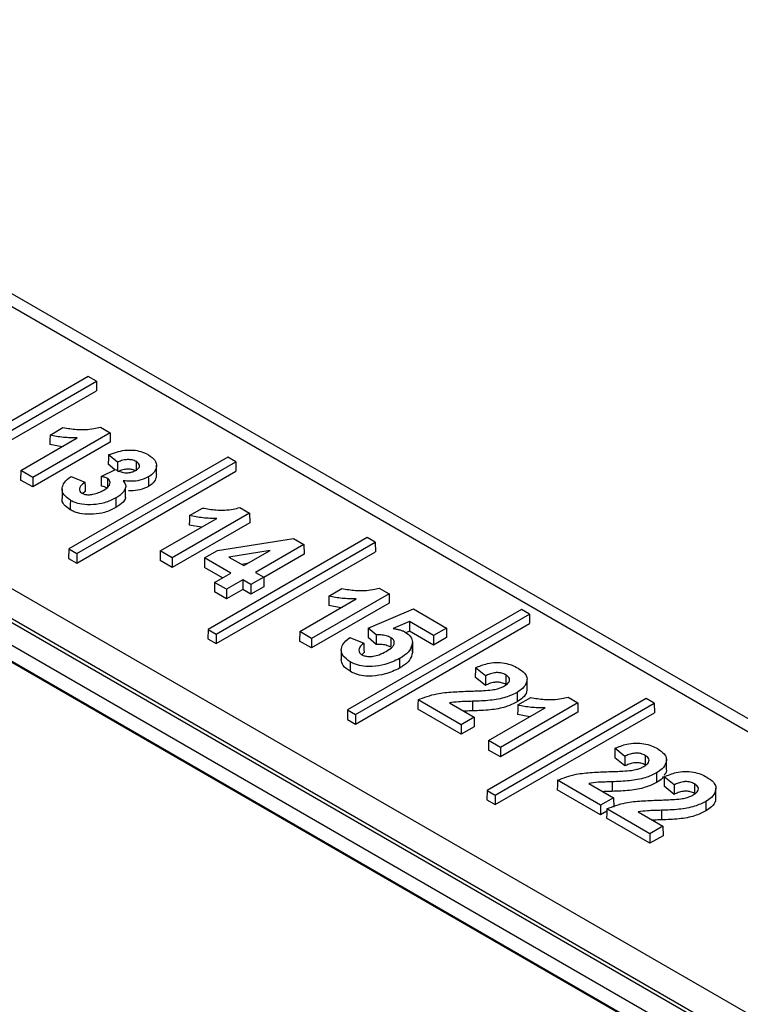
# Paper-space layout 'Sheet1' of a CAD drawing. Header units: millimetres. Extents: x -7 to 413, y -20 to 277.
# Tile 101 of 108: x 337.72 to 341.43, y 251.43 to 256.5. Entities that reach past the tile are written whole.
import ezdxf

# ---------------------------------------------------------------- set-up
doc = ezdxf.new("R2010")
doc.units = ezdxf.units.MM

psp = doc.layouts.new('Sheet1')

# ---------------------------------------------------------------- linework, layer by layer
at = {"color": 7, "linetype": 'Continuous', "lineweight": 25}
for p, q in [((341.9503, 252.6212), (334.5939, 256.8679)), ((341.8503, 252.6113), (334.4939, 256.858)), ((344.9966, 249.3428), (332.8626, 256.3476)), ((344.6762, 249.3519), (332.7719, 256.2241)), ((344.7062, 249.3549), (332.8018, 256.2271)), ((344.4753, 249.3519), (332.7719, 256.1081)), ((344.4033, 249.3104), (332.7719, 256.025)), ((344.2861, 249.3732), (332.8309, 255.9861)), ((338.0729, 254.6609), (337.2534, 254.1878)), ((337.295, 254.1638), (338.1145, 254.6368)), ((338.1145, 254.6368), (338.0729, 254.6609)), ((338.1145, 254.6368), (338.1153, 254.5879)), ((337.295, 254.1143), (338.1153, 254.5879)), ((337.8758, 254.3595), (337.9425, 254.398)), ((338.1349, 254.4006), (338.1855, 254.3714)), ((337.7251, 254.1767), (338.0163, 254.3448)), ((338.1855, 254.3714), (337.7867, 254.1412)), ((338.1855, 254.3714), (338.1862, 254.3224)), ((338.1862, 254.3224), (337.7867, 254.0918)), ((337.9376, 254.2993), (337.8749, 254.3104)), ((338.7913, 254.2462), (337.9718, 253.7731)), ((338.2226, 254.2191), (338.1766, 254.2575)), ((338.833, 254.2221), (338.7913, 254.2462)), ((338.0135, 253.749), (338.833, 254.2221)), ((338.1399, 254.1465), (338.2137, 254.1814)), ((338.2104, 254.1798), (338.1758, 254.2086)), ((338.4245, 254.1557), (338.424, 254.2047)), ((338.833, 254.2221), (338.8337, 254.1731)), ((337.7251, 254.1767), (337.7244, 254.1277)), ((337.7867, 254.0918), (337.7244, 254.1277)), ((337.7867, 254.1412), (337.7251, 254.1767)), ((337.7867, 254.1412), (337.7867, 254.0918)), ((337.9839, 254.1463), (338.0557, 254.1167)), ((338.0135, 253.6996), (338.8337, 254.1731)), ((337.9386, 254.0815), (337.938, 254.0325)), ((338.2648, 254.0378), (338.2642, 254.0868)), ((338.0565, 254.0678), (338.0454, 254.0578)), ((338.5942, 253.9448), (338.6609, 253.9833)), ((338.8534, 253.9858), (338.9039, 253.9567)), ((338.4436, 253.762), (338.7347, 253.93)), ((338.9039, 253.9567), (338.5051, 253.7265)), ((338.9039, 253.9567), (338.9046, 253.9077)), ((338.9046, 253.9077), (338.5051, 253.677)), ((338.656, 253.8846), (338.5933, 253.8957)), ((339.5097, 253.8314), (338.6902, 253.3583)), ((338.7386, 253.7646), (339.1305, 253.8259)), ((339.1305, 253.8259), (339.1841, 253.7949)), ((339.5514, 253.8074), (339.5097, 253.8314)), ((337.9718, 253.7731), (337.971, 253.7241)), ((337.9718, 253.7731), (338.0135, 253.749)), ((338.7319, 253.3343), (339.5514, 253.8074)), ((339.1841, 253.7949), (338.935, 253.6511)), ((339.1841, 253.7949), (339.1848, 253.7459)), ((339.5514, 253.8074), (339.5521, 253.7584)), ((337.971, 253.7241), (338.0135, 253.6996)), ((338.0135, 253.749), (338.0135, 253.6996)), ((338.4436, 253.762), (338.4428, 253.713)), ((338.5051, 253.7265), (338.4436, 253.762)), ((338.5051, 253.7265), (338.5051, 253.677)), ((338.6719, 253.726), (338.6711, 253.677)), ((338.6719, 253.726), (338.7386, 253.7646)), ((338.8068, 253.6482), (338.6719, 253.726)), ((338.7319, 253.2849), (339.5521, 253.7584)), ((339.0095, 253.7652), (338.7968, 253.7309)), ((338.7968, 253.7309), (338.8735, 253.6867)), ((338.8735, 253.6867), (339.0095, 253.7652)), ((339.1848, 253.7459), (338.9766, 253.6257)), ((338.5051, 253.677), (338.4428, 253.713)), ((338.764, 253.6234), (338.6711, 253.677)), ((338.891, 253.6968), (338.8636, 253.6924)), ((338.7238, 253.6002), (338.8068, 253.6482)), ((338.9765, 253.6272), (338.9098, 253.5887)), ((338.935, 253.6511), (338.9765, 253.6272)), ((338.9765, 253.6272), (338.9773, 253.5782)), ((338.7238, 253.6002), (338.723, 253.5512)), ((338.7853, 253.5647), (338.7238, 253.6002)), ((338.8683, 253.6126), (338.7853, 253.5647)), ((338.9098, 253.5887), (338.8683, 253.6126)), ((338.8683, 253.6126), (338.8683, 253.5632)), ((338.9098, 253.5887), (338.9098, 253.5392)), ((338.9773, 253.5782), (338.9098, 253.5392)), ((339.3126, 253.5301), (339.3793, 253.5686)), ((339.5718, 253.5711), (339.6223, 253.5419)), ((338.7853, 253.5153), (338.723, 253.5512)), ((338.7853, 253.5647), (338.7853, 253.5153)), ((338.8683, 253.5632), (338.7853, 253.5153)), ((338.9098, 253.5392), (338.8683, 253.5632)), ((339.6223, 253.5419), (339.2235, 253.3117)), ((339.6223, 253.5419), (339.6231, 253.493)), ((339.162, 253.3472), (339.4531, 253.5153)), ((339.6231, 253.493), (339.2235, 253.2623)), ((339.3744, 253.4699), (339.3117, 253.481)), ((340.3042, 253.4606), (339.4086, 252.9436)), ((339.4503, 252.9195), (340.3459, 253.4366)), ((339.5148, 253.3651), (339.7475, 253.4637)), ((339.7475, 253.4637), (339.9181, 253.3652)), ((340.3459, 253.4366), (340.3042, 253.4606)), ((340.3459, 253.4366), (340.3466, 253.3876)), ((339.4503, 252.8701), (340.3466, 253.3876)), ((339.7274, 253.3982), (339.6429, 253.3625)), ((339.8514, 253.3267), (339.7274, 253.3982)), ((339.7274, 253.3982), (339.7274, 253.3488)), ((338.6902, 253.3583), (338.6895, 253.3094)), ((338.6902, 253.3583), (338.7319, 253.3343)), ((338.7319, 253.3343), (338.7319, 253.2849)), ((339.162, 253.3472), (339.1612, 253.2982)), ((339.2235, 253.3117), (339.162, 253.3472)), ((339.4208, 253.3169), (339.4926, 253.2873)), ((339.5148, 253.3651), (339.5141, 253.3162)), ((339.5554, 253.2804), (339.5141, 253.3162)), ((339.5557, 253.3297), (339.5148, 253.3651)), ((339.5557, 253.3297), (339.5554, 253.2804)), ((339.7274, 253.3488), (339.7088, 253.341)), ((339.8514, 253.2773), (339.7274, 253.3488)), ((339.9181, 253.3652), (339.8514, 253.3267)), ((339.8514, 253.3267), (339.8514, 253.2773)), ((339.9188, 253.3162), (339.8514, 253.2773)), ((339.9181, 253.3652), (339.9188, 253.3162)), ((338.6895, 253.3094), (338.7319, 253.2849)), ((339.2235, 253.2623), (339.1612, 253.2982)), ((339.2235, 253.3117), (339.2235, 253.2623)), ((339.7433, 253.2423), (339.7428, 253.2913)), ((339.3763, 253.2524), (339.3757, 253.2034)), ((339.4933, 253.2383), (339.4804, 253.2256)), ((340.1185, 253.1187), (340.0672, 253.1601)), ((340.1184, 253.0692), (340.0665, 253.1112)), ((340.3337, 253.0534), (340.3331, 253.1024)), ((339.9938, 252.867), (339.7715, 252.9954)), ((339.9329, 252.9792), (340.0605, 252.9055)), ((340.0528, 252.9877), (340.0528, 252.9384)), ((340.9465, 253.002), (340.127, 252.5289)), ((340.1687, 252.5048), (340.9882, 252.9779)), ((340.595, 252.9804), (340.1962, 252.7502)), ((340.2853, 252.9686), (340.352, 253.007)), ((340.5445, 253.0096), (340.595, 252.9804)), ((340.595, 252.9804), (340.5957, 252.9314)), ((340.9882, 252.9779), (340.9465, 253.002)), ((340.9882, 252.9779), (340.989, 252.9289)), ((339.4086, 252.9436), (339.4079, 252.8946)), ((339.4086, 252.9436), (339.4503, 252.9195)), ((339.4503, 252.9195), (339.4503, 252.8701)), ((339.9938, 252.8176), (339.7707, 252.9464)), ((340.1347, 252.7857), (340.4258, 252.9538)), ((340.1687, 252.4554), (340.989, 252.9289)), ((340.5957, 252.9314), (340.1962, 252.7008)), ((340.3471, 252.9084), (340.2844, 252.9195)), ((339.4079, 252.8946), (339.4503, 252.8701)), ((340.0605, 252.9055), (339.9938, 252.867)), ((339.9938, 252.867), (339.9938, 252.8176)), ((340.0605, 252.9055), (340.0613, 252.8566)), ((340.0613, 252.8566), (339.9938, 252.8176)), ((340.1347, 252.7857), (340.1339, 252.7367)), ((340.1962, 252.7502), (340.1347, 252.7857)), ((340.1962, 252.7008), (340.1339, 252.7367)), ((340.1962, 252.7502), (340.1962, 252.7008)), ((340.8369, 252.7039), (340.7856, 252.7454)), ((340.8368, 252.6545), (340.7849, 252.6964)), ((341.0521, 252.6386), (341.0516, 252.6876)), ((340.7122, 252.4523), (340.4899, 252.5806)), ((340.6513, 252.5645), (340.779, 252.4908)), ((340.7712, 252.5729), (340.7713, 252.5236)), ((341.0911, 252.5572), (341.0399, 252.5986)), ((340.127, 252.5289), (340.1263, 252.4799)), ((340.127, 252.5289), (340.1687, 252.5048)), ((340.1687, 252.5048), (340.1687, 252.4554)), ((340.7122, 252.4029), (340.4891, 252.5317)), ((341.091, 252.5077), (341.0391, 252.5497)), ((341.3063, 252.4919), (341.3058, 252.5409)), ((340.1263, 252.4799), (340.1687, 252.4554)), ((340.779, 252.4908), (340.7122, 252.4523)), ((340.7122, 252.4523), (340.7122, 252.4029)), ((340.779, 252.4908), (340.7797, 252.4418)), ((340.744, 252.4212), (340.7122, 252.4029)), ((340.9665, 252.3055), (340.7442, 252.4339)), ((340.9056, 252.4177), (341.0332, 252.344)), ((341.0255, 252.4262), (341.0255, 252.3769)), ((340.9665, 252.2561), (340.7434, 252.3849)), ((341.0332, 252.344), (340.9665, 252.3055)), ((340.9665, 252.3055), (340.9665, 252.2561)), ((341.0332, 252.344), (341.0339, 252.295)), ((341.0339, 252.295), (340.9665, 252.2561))]:
    psp.add_line(p, q, dxfattribs=at)
at = {"color": 7, "linetype": 'Continuous', "lineweight": 25, "flags": 128}
for points in [[(337.8758, 254.3595), (337.8753, 254.335), (337.8749, 254.3104)], [(338.2226, 254.2191), (338.2226, 254.1994), (338.2226, 254.1845), (338.2225, 254.1769)], [(338.1717, 254.1346), (338.1716, 254.119), (338.1714, 254.1022), (338.1713, 254.0854)], [(338.5942, 253.9448), (338.5938, 253.9203), (338.5933, 253.8957)], [(339.3126, 253.5301), (339.3122, 253.5055), (339.3117, 253.481)], [(339.4926, 253.2873), (339.4928, 253.2699), (339.4931, 253.2541), (339.4933, 253.2383)], [(339.7428, 253.2874), (339.7429, 253.2727), (339.7431, 253.258), (339.7433, 253.2384)], [(340.1185, 253.1187), (340.1184, 253.0965), (340.1184, 253.0692)], [(340.2238, 253.1237), (340.2236, 253.1016), (340.2234, 253.0745)], [(340.2819, 253.0333), (340.282, 253.0186), (340.2821, 253.0038), (340.2823, 252.9841)], [(339.7715, 252.9954), (339.7711, 252.9709), (339.7707, 252.9464)], [(340.2853, 252.9686), (340.2849, 252.944), (340.2844, 252.9195)], [(340.8369, 252.7039), (340.8368, 252.6818), (340.8368, 252.6545)], [(341.0003, 252.6186), (341.0004, 252.6039), (341.0006, 252.5891), (341.0007, 252.5694)], [(340.4899, 252.5806), (340.4895, 252.5562), (340.4891, 252.5317)], [(341.0911, 252.5572), (341.0911, 252.535), (341.091, 252.5077)], [(341.1965, 252.5622), (341.1963, 252.5401), (341.1961, 252.513)], [(341.2546, 252.4718), (341.2547, 252.4571), (341.2548, 252.4423), (341.255, 252.4226)], [(340.7442, 252.4339), (340.7438, 252.4094), (340.7434, 252.3849)]]:
    psp.add_lwpolyline(points, dxfattribs=at)
at = {"color": 7, "linetype": 'Continuous', "lineweight": 25}
psp.add_ellipse((340.9499, 146.0447), major_axis=(-71.1009, 111.7438), ratio=0.546425, start_param=5.435695, end_param=5.512897, dxfattribs=at)
for points, knots in [([(337.9425, 254.398), (337.9658, 254.3941), (338.0174, 254.3855), (338.0859, 254.3879), (338.1239, 254.3977), (338.1349, 254.4006)], [0, 0, 0, 0, 0.368418, 0.816256, 1, 1, 1, 1]), ([(338.0163, 254.3448), (338.0043, 254.3447), (337.9802, 254.3444), (337.9445, 254.3472), (337.9093, 254.3518), (337.887, 254.3569), (337.8758, 254.3595)], [0, 0, 0, 0, 0.2501835, 0.5007204, 0.7485594, 1, 1, 1, 1]), ([(338.1766, 254.2575), (338.2035, 254.2673), (338.2427, 254.2816), (338.3034, 254.2831), (338.3447, 254.2756), (338.3692, 254.2649), (338.3809, 254.2585), (338.3824, 254.2578)], [0, 0, 0, 0, 0.412214, 0.599036, 0.785856, 0.973941, 1, 1, 1, 1]), ([(338.1766, 254.2575), (338.1764, 254.2494), (338.1762, 254.2331), (338.176, 254.2167), (338.1758, 254.2086)], [0, 0, 0, 0, 0.5000247, 1, 1, 1, 1]), ([(338.3191, 254.2233), (338.3126, 254.2262), (338.3005, 254.2317), (338.278, 254.2334), (338.2546, 254.2312), (338.2364, 254.2253), (338.2257, 254.2205), (338.2226, 254.2191)], [0, 0, 0, 0, 0.226999, 0.426417, 0.616263, 0.89115, 1, 1, 1, 1]), ([(338.3824, 254.2578), (338.3954, 254.2488), (338.4173, 254.2336), (338.4267, 254.2036), (338.4192, 254.1753), (338.4003, 254.1545), (338.3852, 254.1453), (338.3821, 254.1435)], [0, 0, 0, 0, 0.271993, 0.458941, 0.700293, 0.93953, 1, 1, 1, 1]), ([(338.2137, 254.1814), (338.2187, 254.1786), (338.2305, 254.1721), (338.2492, 254.1664), (338.2625, 254.1653), (338.2665, 254.1649)], [0, 0, 0, 0, 0.337699, 0.802701, 1, 1, 1, 1]), ([(338.3187, 254.1741), (338.3122, 254.177), (338.3002, 254.1824), (338.2778, 254.1841), (338.2545, 254.1818), (338.2364, 254.1759), (338.2256, 254.1711), (338.2225, 254.1697)], [0, 0, 0, 0, 0.227535, 0.425217, 0.614079, 0.888762, 1, 1, 1, 1]), ([(338.2665, 254.1649), (338.2743, 254.1651), (338.2893, 254.1654), (338.3061, 254.1711), (338.3142, 254.1754), (338.3171, 254.177)], [0, 0, 0, 0, 0.410459, 0.789339, 1, 1, 1, 1]), ([(338.3171, 254.177), (338.3224, 254.1805), (338.3315, 254.1865), (338.337, 254.1976), (338.3358, 254.2078), (338.3294, 254.2167), (338.3223, 254.2212), (338.3191, 254.2233)], [0, 0, 0, 0, 0.2646172, 0.4564827, 0.6487924, 0.8409168, 1, 1, 1, 1]), ([(338.3191, 254.2233), (338.319, 254.2168), (338.3189, 254.2054), (338.3188, 254.189), (338.3187, 254.179), (338.3187, 254.1741)], [0, 0, 0, 0, 0.394277, 0.697114, 1, 1, 1, 1]), ([(337.9804, 254.0234), (337.968, 254.0322), (337.9446, 254.0488), (337.9359, 254.0798), (337.9443, 254.1108), (337.9647, 254.1324), (337.9809, 254.1441), (337.9839, 254.1463)], [0, 0, 0, 0, 0.247449, 0.467719, 0.66868, 0.936703, 1, 1, 1, 1]), ([(338.1399, 254.1465), (338.1398, 254.1412), (338.1396, 254.1303), (338.1393, 254.114), (338.1391, 254.1029), (338.1389, 254.0974)], [0, 0, 0, 0, 0.32633, 0.663139, 1, 1, 1, 1]), ([(338.1717, 254.1346), (338.1693, 254.1359), (338.1645, 254.1385), (338.1538, 254.1425), (338.1454, 254.1449), (338.1399, 254.1465)], [0, 0, 0, 0, 0.2576717, 0.5155915, 1, 1, 1, 1]), ([(338.1499, 254.0744), (338.16, 254.081), (338.1754, 254.091), (338.185, 254.1076), (338.1857, 254.119), (338.1809, 254.1283), (338.1747, 254.1325), (338.1717, 254.1346)], [0, 0, 0, 0, 0.381702, 0.584604, 0.757263, 0.880543, 1, 1, 1, 1]), ([(338.3821, 254.1435), (338.3685, 254.137), (338.342, 254.1246), (338.2944, 254.1198), (338.2657, 254.1224), (338.2533, 254.1235)], [0, 0, 0, 0, 0.3750499, 0.7276043, 1, 1, 1, 1]), ([(338.3821, 254.1435), (338.3822, 254.1385), (338.3822, 254.1287), (338.3824, 254.1123), (338.3824, 254.1008), (338.3825, 254.0943)], [0, 0, 0, 0, 0.300005, 0.60001, 1, 1, 1, 1]), ([(338.4242, 254.1558), (338.4229, 254.1459), (338.4203, 254.1258), (338.4007, 254.1053), (338.3855, 254.0961), (338.3825, 254.0943)], [0, 0, 0, 0, 0.436015, 0.886088, 1, 1, 1, 1]), ([(338.0557, 254.1167), (338.0468, 254.11), (338.0333, 254.0999), (338.0262, 254.0831), (338.0274, 254.0708), (338.035, 254.0633), (338.0398, 254.0602), (338.0407, 254.0596)], [0, 0, 0, 0, 0.394056, 0.598649, 0.804711, 0.961795, 1, 1, 1, 1]), ([(338.0557, 254.1167), (338.0558, 254.1117), (338.056, 254.101), (338.0562, 254.0846), (338.0564, 254.0734), (338.0565, 254.0678)], [0, 0, 0, 0, 0.311727, 0.655889, 1, 1, 1, 1]), ([(338.1713, 254.0854), (338.1689, 254.0867), (338.1641, 254.0893), (338.1532, 254.0933), (338.1446, 254.0958), (338.1389, 254.0974)], [0, 0, 0, 0, 0.253442, 0.507102, 1, 1, 1, 1]), ([(338.2533, 254.1235), (338.258, 254.117), (338.2673, 254.1041), (338.2646, 254.0828), (338.2504, 254.0582), (338.2285, 254.0439), (338.2149, 254.035)], [0, 0, 0, 0, 0.2155572, 0.4208336, 0.6406749, 1, 1, 1, 1]), ([(338.3825, 254.0943), (338.3688, 254.0879), (338.3422, 254.0755), (338.3037, 254.0709), (338.2839, 254.0723), (338.2805, 254.0726)], [0, 0, 0, 0, 0.467466, 0.906453, 1, 1, 1, 1]), ([(337.98, 253.9742), (337.968, 253.983), (337.9452, 253.9996), (337.9354, 254.022), (337.9382, 254.0322), (337.9383, 254.0325)], [0, 0, 0, 0, 0.520867, 0.984262, 1, 1, 1, 1]), ([(338.2149, 254.035), (338.1963, 254.0258), (338.1625, 254.009), (338.0995, 253.9991), (338.0446, 254.0007), (338.0042, 254.011), (337.9869, 254.02), (337.9804, 254.0234)], [0, 0, 0, 0, 0.278797, 0.505634, 0.732615, 0.899451, 1, 1, 1, 1]), ([(338.0407, 254.0596), (338.0455, 254.0574), (338.0551, 254.053), (338.0753, 254.0513), (338.1001, 254.0538), (338.1265, 254.0618), (338.1423, 254.0703), (338.1499, 254.0744)], [0, 0, 0, 0, 0.14528, 0.290651, 0.477989, 0.748643, 1, 1, 1, 1]), ([(338.2149, 254.035), (338.215, 254.0301), (338.2151, 254.0202), (338.2152, 254.0038), (338.2153, 253.9923), (338.2153, 253.9858)], [0, 0, 0, 0, 0.300005, 0.60001, 1, 1, 1, 1]), ([(338.264, 254.0378), (338.264, 254.0367), (338.2636, 254.0284), (338.2498, 254.0091), (338.2285, 253.9947), (338.2153, 253.9858)], [0, 0, 0, 0, 0.055404, 0.414949, 1, 1, 1, 1]), ([(337.9804, 254.0234), (337.9804, 254.0184), (337.9803, 254.0086), (337.9802, 253.9922), (337.9801, 253.9807), (337.98, 253.9742)], [0, 0, 0, 0, 0.300005, 0.60001, 1, 1, 1, 1]), ([(338.2153, 253.9858), (338.1967, 253.9765), (338.1629, 253.9598), (338.0997, 253.9498), (338.0446, 253.9514), (338.004, 253.9617), (337.9866, 253.9707), (337.98, 253.9742)], [0, 0, 0, 0, 0.277888, 0.504722, 0.731713, 0.898797, 1, 1, 1, 1]), ([(338.6609, 253.9833), (338.6842, 253.9794), (338.7359, 253.9708), (338.8043, 253.9732), (338.8423, 253.983), (338.8534, 253.9858)], [0, 0, 0, 0, 0.368418, 0.816256, 1, 1, 1, 1]), ([(338.7347, 253.93), (338.7227, 253.9299), (338.6986, 253.9297), (338.6629, 253.9325), (338.6277, 253.937), (338.6054, 253.9422), (338.5942, 253.9448)], [0, 0, 0, 0, 0.2501835, 0.5007204, 0.7485594, 1, 1, 1, 1]), ([(339.3793, 253.5686), (339.4026, 253.5647), (339.4543, 253.556), (339.5227, 253.5585), (339.5607, 253.5683), (339.5718, 253.5711)], [0, 0, 0, 0, 0.368418, 0.816256, 1, 1, 1, 1]), ([(339.4531, 253.5153), (339.4411, 253.5152), (339.417, 253.515), (339.3813, 253.5177), (339.3461, 253.5223), (339.3239, 253.5275), (339.3126, 253.5301)], [0, 0, 0, 0, 0.2501835, 0.5007204, 0.7485594, 1, 1, 1, 1]), ([(339.4217, 253.1913), (339.4083, 253.2007), (339.3829, 253.2185), (339.3733, 253.2511), (339.3834, 253.2853), (339.4066, 253.3049), (339.4208, 253.3169)], [0, 0, 0, 0, 0.259701, 0.49187, 0.690504, 1, 1, 1, 1]), ([(339.631, 253.3161), (339.6234, 253.3196), (339.6083, 253.3266), (339.5811, 253.3302), (339.5636, 253.3298), (339.5557, 253.3297)], [0, 0, 0, 0, 0.353361, 0.707547, 1, 1, 1, 1]), ([(339.6075, 253.245), (339.6193, 253.2524), (339.637, 253.2634), (339.6496, 253.2823), (339.6501, 253.2971), (339.6423, 253.3088), (339.634, 253.3142), (339.631, 253.3161)], [0, 0, 0, 0, 0.3674866, 0.5501326, 0.7340247, 0.9029533, 1, 1, 1, 1]), ([(339.631, 253.3161), (339.6309, 253.3096), (339.6308, 253.2982), (339.6307, 253.2818), (339.6306, 253.2719), (339.6306, 253.2669)], [0, 0, 0, 0, 0.397904, 0.698952, 1, 1, 1, 1]), ([(339.6429, 253.3625), (339.6485, 253.3617), (339.6598, 253.3601), (339.676, 253.3567), (339.6912, 253.3516), (339.6998, 253.3471), (339.7042, 253.3449)], [0, 0, 0, 0, 0.249213, 0.498901, 0.745914, 1, 1, 1, 1]), ([(339.7042, 253.3449), (339.7154, 253.337), (339.7368, 253.3219), (339.743, 253.3003), (339.7428, 253.2893), (339.7428, 253.2874)], [0, 0, 0, 0, 0.474484, 0.911024, 1, 1, 1, 1]), ([(339.4926, 253.2873), (339.4841, 253.2804), (339.4705, 253.2695), (339.466, 253.252), (339.4683, 253.2381), (339.4773, 253.2311), (339.482, 253.2275)], [0, 0, 0, 0, 0.378904, 0.60705, 0.79717, 1, 1, 1, 1]), ([(339.6306, 253.2669), (339.6231, 253.2704), (339.6081, 253.2773), (339.5809, 253.2809), (339.5634, 253.2806), (339.5554, 253.2804)], [0, 0, 0, 0, 0.351581, 0.703989, 1, 1, 1, 1]), ([(339.7428, 253.2874), (339.7392, 253.2743), (339.7321, 253.2485), (339.7013, 253.223), (339.681, 253.2106), (339.6758, 253.2074)], [0, 0, 0, 0, 0.43411, 0.854269, 1, 1, 1, 1]), ([(339.482, 253.2275), (339.487, 253.2252), (339.4969, 253.2205), (339.518, 253.218), (339.5438, 253.2194), (339.5763, 253.2281), (339.5959, 253.2387), (339.6075, 253.245)], [0, 0, 0, 0, 0.132008, 0.264939, 0.438401, 0.668783, 1, 1, 1, 1]), ([(339.7433, 253.2384), (339.7397, 253.2252), (339.7326, 253.1994), (339.7017, 253.1738), (339.6814, 253.1614), (339.6762, 253.1582)], [0, 0, 0, 0, 0.4344197, 0.8547761, 1, 1, 1, 1]), ([(339.4213, 253.1421), (339.4075, 253.1515), (339.3814, 253.1694), (339.3776, 253.1925), (339.3758, 253.2034)], [0, 0, 0, 0, 0.528839, 1, 1, 1, 1]), ([(339.4217, 253.1913), (339.4217, 253.1864), (339.4216, 253.1766), (339.4215, 253.1602), (339.4214, 253.1487), (339.4213, 253.1421)], [0, 0, 0, 0, 0.300005, 0.60001, 1, 1, 1, 1]), ([(339.6758, 253.2074), (339.6521, 253.1963), (339.6106, 253.177), (339.544, 253.166), (339.4909, 253.1667), (339.451, 253.1762), (339.4308, 253.1866), (339.4217, 253.1913)], [0, 0, 0, 0, 0.318308, 0.557368, 0.714231, 0.871506, 1, 1, 1, 1]), ([(339.6758, 253.2074), (339.6758, 253.2025), (339.6759, 253.1926), (339.676, 253.1762), (339.6761, 253.1647), (339.6762, 253.1582)], [0, 0, 0, 0, 0.300005, 0.60001, 1, 1, 1, 1]), ([(340.0672, 253.1601), (340.087, 253.1684), (340.1189, 253.1818), (340.1728, 253.1891), (340.2175, 253.1855), (340.2564, 253.1744), (340.2769, 253.1636), (340.2867, 253.1584)], [0, 0, 0, 0, 0.296028, 0.478336, 0.661472, 0.837572, 1, 1, 1, 1]), ([(339.6762, 253.1582), (339.6524, 253.1471), (339.6109, 253.1277), (339.544, 253.1167), (339.4908, 253.1174), (339.4507, 253.1269), (339.4305, 253.1374), (339.4213, 253.1421)], [0, 0, 0, 0, 0.318144, 0.557146, 0.71417, 0.87159, 1, 1, 1, 1]), ([(340.0672, 253.1601), (340.0671, 253.1519), (340.0668, 253.1356), (340.0666, 253.1193), (340.0665, 253.1112)], [0, 0, 0, 0, 0.500024, 1, 1, 1, 1]), ([(340.2238, 253.1237), (340.2168, 253.1271), (340.2051, 253.133), (340.1836, 253.136), (340.1617, 253.1347), (340.1393, 253.1285), (340.1253, 253.1219), (340.1185, 253.1187)], [0, 0, 0, 0, 0.228294, 0.385968, 0.543512, 0.777066, 1, 1, 1, 1]), ([(340.2164, 253.0666), (340.224, 253.0715), (340.2362, 253.0794), (340.2442, 253.0934), (340.2433, 253.1051), (340.2362, 253.1157), (340.2278, 253.1211), (340.2238, 253.1237)], [0, 0, 0, 0, 0.303114, 0.484782, 0.66749, 0.838671, 1, 1, 1, 1]), ([(340.2867, 253.1584), (340.2993, 253.1501), (340.321, 253.1357), (340.3348, 253.1095), (340.3315, 253.0824), (340.315, 253.0553), (340.292, 253.0401), (340.2819, 253.0333)], [0, 0, 0, 0, 0.234716, 0.402364, 0.570142, 0.810479, 1, 1, 1, 1]), ([(340.2234, 253.0745), (340.2165, 253.0779), (340.2047, 253.0837), (340.1833, 253.0867), (340.1616, 253.0853), (340.1392, 253.0791), (340.1252, 253.0725), (340.1184, 253.0692)], [0, 0, 0, 0, 0.22875, 0.3851009, 0.5413279, 0.7746982, 1, 1, 1, 1]), ([(340.1529, 253.0467), (340.1622, 253.0484), (340.1784, 253.0512), (340.2, 253.058), (340.2109, 253.0637), (340.2164, 253.0666)], [0, 0, 0, 0, 0.3986215, 0.6946509, 1, 1, 1, 1]), ([(339.7715, 252.9954), (339.8026, 253.0073), (339.8575, 253.0283), (339.9517, 253.0367), (340.0084, 253.0389), (340.037, 253.04)], [0, 0, 0, 0, 0.392639, 0.693174, 1, 1, 1, 1]), ([(340.037, 253.04), (340.049, 253.0404), (340.0729, 253.0412), (340.1117, 253.0428), (340.1383, 253.0453), (340.1529, 253.0467)], [0, 0, 0, 0, 0.308716, 0.6174, 1, 1, 1, 1]), ([(340.2819, 253.0333), (340.2632, 253.0243), (340.2227, 253.0047), (340.1414, 252.9907), (340.083, 252.9887), (340.0528, 252.9877)], [0, 0, 0, 0, 0.292824, 0.633976, 1, 1, 1, 1]), ([(340.3323, 253.0534), (340.3322, 253.0479), (340.3321, 253.031), (340.3151, 253.0062), (340.2923, 252.9909), (340.2823, 252.9841)], [0, 0, 0, 0, 0.215237, 0.654031, 1, 1, 1, 1]), ([(340.0528, 252.9877), (340.0408, 252.9873), (340.0169, 252.9864), (339.9765, 252.9854), (339.9488, 252.9815), (339.9329, 252.9792)], [0, 0, 0, 0, 0.2974, 0.594794, 1, 1, 1, 1]), ([(340.2823, 252.9841), (340.2636, 252.9751), (340.223, 252.9555), (340.1416, 252.9414), (340.0831, 252.9394), (340.0528, 252.9384)], [0, 0, 0, 0, 0.292357, 0.633726, 1, 1, 1, 1]), ([(340.4258, 252.9538), (340.4138, 252.9537), (340.3897, 252.9535), (340.354, 252.9562), (340.3188, 252.9608), (340.2965, 252.9659), (340.2853, 252.9686)], [0, 0, 0, 0, 0.2501835, 0.5007204, 0.7485594, 1, 1, 1, 1]), ([(340.352, 253.007), (340.3753, 253.0031), (340.4269, 252.9945), (340.4954, 252.997), (340.5334, 253.0068), (340.5445, 253.0096)], [0, 0, 0, 0, 0.368418, 0.816256, 1, 1, 1, 1]), ([(340.0528, 252.9384), (340.0409, 252.938), (340.0254, 252.9376), (340.01, 252.9369), (340.0065, 252.9367)], [0, 0, 0, 0, 0.7752, 1, 1, 1, 1]), ([(340.7856, 252.7454), (340.8054, 252.7536), (340.8373, 252.767), (340.8912, 252.7744), (340.9359, 252.7707), (340.9748, 252.7597), (340.9953, 252.7488), (341.0051, 252.7437)], [0, 0, 0, 0, 0.296028, 0.478336, 0.661472, 0.837572, 1, 1, 1, 1]), ([(340.7856, 252.7454), (340.7855, 252.7372), (340.7852, 252.7209), (340.785, 252.7046), (340.7849, 252.6964)], [0, 0, 0, 0, 0.500024, 1, 1, 1, 1]), ([(340.9422, 252.7089), (340.9353, 252.7124), (340.9235, 252.7182), (340.902, 252.7212), (340.8801, 252.7199), (340.8577, 252.7138), (340.8437, 252.7072), (340.8369, 252.7039)], [0, 0, 0, 0, 0.228294, 0.385968, 0.543512, 0.777066, 1, 1, 1, 1]), ([(340.9348, 252.6518), (340.9424, 252.6568), (340.9546, 252.6647), (340.9627, 252.6786), (340.9617, 252.6904), (340.9546, 252.701), (340.9463, 252.7063), (340.9422, 252.7089)], [0, 0, 0, 0, 0.303114, 0.484782, 0.66749, 0.838671, 1, 1, 1, 1]), ([(340.9422, 252.7089), (340.9422, 252.7016), (340.942, 252.6852), (340.9419, 252.6688), (340.9418, 252.6597)], [0, 0, 0, 0, 0.44812, 1, 1, 1, 1]), ([(341.0051, 252.7437), (341.0178, 252.7353), (341.0394, 252.721), (341.0533, 252.6948), (341.0499, 252.6676), (341.0335, 252.6406), (341.0105, 252.6253), (341.0003, 252.6186)], [0, 0, 0, 0, 0.234716, 0.402364, 0.570142, 0.810479, 1, 1, 1, 1]), ([(340.9418, 252.6597), (340.9349, 252.6632), (340.9232, 252.669), (340.9018, 252.6719), (340.88, 252.6706), (340.8577, 252.6644), (340.8437, 252.6578), (340.8368, 252.6545)], [0, 0, 0, 0, 0.2287692, 0.3851162, 0.5413393, 0.7747037, 1, 1, 1, 1]), ([(340.4899, 252.5806), (340.521, 252.5926), (340.5759, 252.6136), (340.6701, 252.622), (340.7268, 252.6242), (340.7554, 252.6253)], [0, 0, 0, 0, 0.392639, 0.693174, 1, 1, 1, 1]), ([(340.7554, 252.6253), (340.7674, 252.6257), (340.7913, 252.6265), (340.8302, 252.628), (340.8567, 252.6306), (340.8714, 252.632)], [0, 0, 0, 0, 0.308716, 0.6174, 1, 1, 1, 1]), ([(341.0003, 252.6186), (340.9816, 252.6096), (340.9411, 252.59), (340.8598, 252.576), (340.8014, 252.574), (340.7712, 252.5729)], [0, 0, 0, 0, 0.292824, 0.633976, 1, 1, 1, 1]), ([(340.8714, 252.632), (340.8807, 252.6336), (340.8969, 252.6365), (340.9184, 252.6433), (340.9293, 252.649), (340.9348, 252.6518)], [0, 0, 0, 0, 0.3986215, 0.6946509, 1, 1, 1, 1]), ([(341.0507, 252.6387), (341.051, 252.6331), (341.0515, 252.6217), (341.0433, 252.6113), (341.0391, 252.6061)], [0, 0, 0, 0, 0.492203, 1, 1, 1, 1]), ([(341.0399, 252.5986), (341.0596, 252.6069), (341.0916, 252.6203), (341.1455, 252.6276), (341.1902, 252.6239), (341.229, 252.6129), (341.2495, 252.6021), (341.2594, 252.5969)], [0, 0, 0, 0, 0.296028, 0.478336, 0.661472, 0.837572, 1, 1, 1, 1]), ([(340.7712, 252.5729), (340.7593, 252.5725), (340.7353, 252.5717), (340.6949, 252.5707), (340.6673, 252.5667), (340.6513, 252.5645)], [0, 0, 0, 0, 0.2974, 0.594794, 1, 1, 1, 1]), ([(341.0007, 252.5694), (340.982, 252.5604), (340.9414, 252.5407), (340.86, 252.5267), (340.8015, 252.5247), (340.7713, 252.5236)], [0, 0, 0, 0, 0.292357, 0.633726, 1, 1, 1, 1]), ([(341.0351, 252.5998), (341.0333, 252.5966), (341.0267, 252.5849), (341.0116, 252.5759), (341.0007, 252.5694)], [0, 0, 0, 0, 0.273583, 1, 1, 1, 1]), ([(341.0399, 252.5986), (341.0397, 252.5904), (341.0395, 252.5741), (341.0393, 252.5578), (341.0391, 252.5497)], [0, 0, 0, 0, 0.500024, 1, 1, 1, 1]), ([(341.1965, 252.5622), (341.1895, 252.5656), (341.1777, 252.5714), (341.1562, 252.5744), (341.1343, 252.5731), (341.1119, 252.567), (341.098, 252.5604), (341.0911, 252.5572)], [0, 0, 0, 0, 0.228294, 0.385968, 0.543512, 0.777066, 1, 1, 1, 1]), ([(341.1891, 252.5051), (341.1967, 252.51), (341.2089, 252.5179), (341.2169, 252.5319), (341.216, 252.5436), (341.2089, 252.5542), (341.2005, 252.5596), (341.1965, 252.5622)], [0, 0, 0, 0, 0.303114, 0.484783, 0.667492, 0.838697, 1, 1, 1, 1]), ([(341.2594, 252.5969), (341.272, 252.5885), (341.2937, 252.5742), (341.3075, 252.548), (341.3042, 252.5209), (341.2877, 252.4938), (341.2647, 252.4786), (341.2546, 252.4718)], [0, 0, 0, 0, 0.234705, 0.402363, 0.570141, 0.810479, 1, 1, 1, 1]), ([(340.7713, 252.5236), (340.7593, 252.5233), (340.7438, 252.5228), (340.7284, 252.5222), (340.7249, 252.522)], [0, 0, 0, 0, 0.7752, 1, 1, 1, 1]), ([(341.1961, 252.513), (341.1891, 252.5164), (341.1774, 252.5222), (341.156, 252.5252), (341.1343, 252.5238), (341.1119, 252.5176), (341.0979, 252.511), (341.091, 252.5077)], [0, 0, 0, 0, 0.22875, 0.3851009, 0.5413279, 0.7746982, 1, 1, 1, 1]), ([(341.1256, 252.4852), (341.1349, 252.4869), (341.1511, 252.4897), (341.1726, 252.4965), (341.1835, 252.5022), (341.1891, 252.5051)], [0, 0, 0, 0, 0.398606, 0.694649, 1, 1, 1, 1]), ([(340.7442, 252.4339), (340.7753, 252.4458), (340.8302, 252.4668), (340.9244, 252.4752), (340.981, 252.4774), (341.0097, 252.4785)], [0, 0, 0, 0, 0.392639, 0.693174, 1, 1, 1, 1]), ([(341.0097, 252.4785), (341.0216, 252.4789), (341.0456, 252.4797), (341.0844, 252.4813), (341.1109, 252.4838), (341.1256, 252.4852)], [0, 0, 0, 0, 0.308716, 0.6174, 1, 1, 1, 1]), ([(341.2546, 252.4718), (341.2359, 252.4628), (341.1953, 252.4432), (341.114, 252.4292), (341.0557, 252.4272), (341.0255, 252.4262)], [0, 0, 0, 0, 0.292826, 0.633976, 1, 1, 1, 1]), ([(341.3049, 252.4919), (341.3049, 252.4864), (341.3047, 252.4695), (341.2878, 252.4446), (341.265, 252.4294), (341.255, 252.4226)], [0, 0, 0, 0, 0.215223, 0.654029, 1, 1, 1, 1]), ([(341.0255, 252.4262), (341.0135, 252.4257), (340.9896, 252.4249), (340.9491, 252.4239), (340.9215, 252.42), (340.9056, 252.4177)], [0, 0, 0, 0, 0.297389, 0.594787, 1, 1, 1, 1]), ([(341.255, 252.4226), (341.2362, 252.4136), (341.1957, 252.394), (341.1143, 252.3799), (341.0558, 252.3779), (341.0255, 252.3769)], [0, 0, 0, 0, 0.292357, 0.633726, 1, 1, 1, 1]), ([(341.0255, 252.3769), (341.0135, 252.3765), (340.9981, 252.3761), (340.9826, 252.3754), (340.9792, 252.3752)], [0, 0, 0, 0, 0.7752, 1, 1, 1, 1])]:
    psp.add_open_spline(points, degree=3, knots=knots, dxfattribs=at)

doc.saveas('drawing.dxf')
